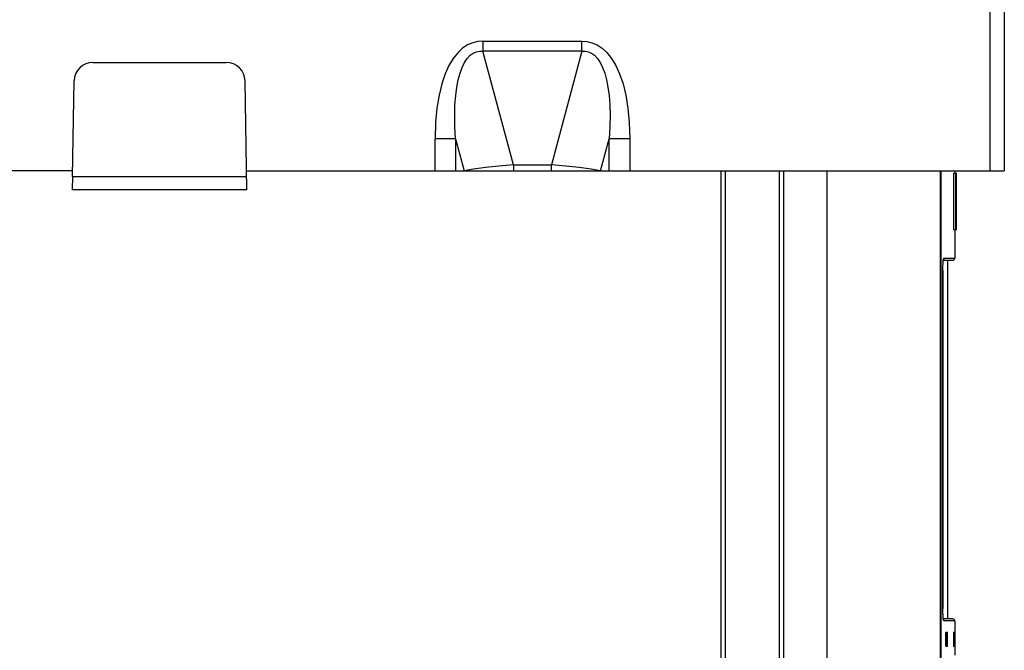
# Model space of a CAD drawing. Extents: x 0 to 594, y 0 to 420.
# Tile 37 of 119: x 293 to 314, y 268 to 282. Entities that reach past the tile are written whole.
import ezdxf

# ---------------------------------------------------------------- set-up
doc = ezdxf.new("R2010")
doc.units = 0
doc.header["$LTSCALE"] = 32.67
doc.layers.get('0').update_dxf_attribs({"linetype": 'CONTINUOUS'})
doc.layers.add('CHAMFERS', color=7, linetype='CONTINUOUS')

msp = doc.modelspace()

# ---------------------------------------------------------------- linework, layer by layer
at = {"color": 7, "linetype": 'CONTINUOUS'}
for p, q in [((313.644, 278.303), (313.644, 297.703)), ((313.944, 297.703), (313.944, 278.303)), ((302.892, 281.054), (302.892, 280.843)), ((302.892, 281.054), (304.995, 281.054)), ((304.995, 280.843), (304.995, 281.054)), ((303.542, 278.43), (302.892, 280.843)), ((304.995, 280.843), (302.892, 280.843)), ((304.995, 280.843), (304.346, 278.43)), ((294.632, 280.603), (297.456, 280.603)), ((294.196, 278.188), (294.232, 280.21)), ((297.896, 277.903), (297.856, 280.21)), ((301.882, 278.303), (301.882, 278.984)), ((302.315, 278.984), (301.882, 278.984)), ((302.315, 278.984), (302.315, 278.303)), ((302.315, 278.984), (302.498, 278.303)), ((305.389, 278.303), (305.573, 278.984)), ((305.573, 278.303), (305.573, 278.984)), ((306.006, 278.984), (305.573, 278.984)), ((306.006, 278.984), (306.006, 278.303)), ((303.542, 278.43), (303.542, 278.303)), ((303.542, 278.43), (304.346, 278.43)), ((304.346, 278.303), (304.346, 278.43)), ((294.198, 278.303), (256.889, 278.303)), ((294.196, 278.188), (294.191, 277.903)), ((294.196, 278.188), (297.891, 278.188)), ((297.889, 278.303), (313.944, 278.303)), ((310.184, 278.303), (310.184, 182.322)), ((312.584, 278.303), (312.584, 182.322)), ((312.606, 253.173), (312.606, 278.303)), ((312.874, 277.059), (312.874, 278.259)), ((312.874, 278.259), (312.933, 278.259)), ((312.894, 278.303), (312.894, 278.259)), ((312.914, 277.059), (312.914, 278.259)), ((312.933, 277.059), (312.933, 278.259)), ((297.896, 277.903), (294.191, 277.903)), ((312.933, 277.059), (312.874, 277.059)), ((312.894, 277.059), (312.894, 276.453)), ((312.664, 276.453), (312.659, 276.433)), ((312.664, 276.453), (312.894, 276.453)), ((312.652, 276.413), (312.854, 276.413)), ((312.659, 276.433), (312.656, 276.43)), ((312.744, 268.813), (312.744, 276.413)), ((312.64, 269.033), (312.64, 276.193)), ((312.64, 276.193), (312.64, 269.033)), ((312.64, 276.193), (312.64, 276.193)), ((312.64, 269.033), (312.64, 269.033)), ((312.854, 268.813), (312.652, 268.813)), ((312.894, 268.773), (312.664, 268.773)), ((312.894, 268.773), (312.894, 268.047)), ((312.704, 268.533), (312.737, 268.533)), ((312.869, 268.533), (312.88, 268.533)), ((312.7, 268.493), (312.7, 268.273)), ((312.72, 268.493), (312.72, 268.273)), ((312.74, 268.493), (312.72, 268.493)), ((312.74, 268.273), (312.74, 268.493)), ((312.868, 268.493), (312.868, 268.273)), ((312.881, 268.493), (312.868, 268.493)), ((312.881, 268.273), (312.881, 268.493)), ((312.737, 268.233), (312.704, 268.233)), ((312.72, 268.273), (312.74, 268.273)), ((312.868, 268.273), (312.881, 268.273)), ((312.88, 268.233), (312.869, 268.233))]:
    msp.add_line(p, q, dxfattribs=at)
for points in [[(302.892, 281.054), (302.787, 281.046), (302.679, 281.02), (302.572, 280.973), (302.466, 280.903), (302.364, 280.809), (302.267, 280.688), (302.176, 280.538), (302.095, 280.358), (302.024, 280.149), (301.965, 279.908), (301.921, 279.635), (301.892, 279.327), (301.882, 278.984)], [(304.995, 281.054), (305.101, 281.046), (305.207, 281.02), (305.315, 280.974), (305.421, 280.904), (305.523, 280.81), (305.62, 280.689), (305.711, 280.539), (305.793, 280.359), (305.864, 280.149), (305.922, 279.908), (305.967, 279.635), (305.996, 279.327), (306.006, 278.984)], [(302.315, 278.984), (302.301, 279.248), (302.298, 279.488), (302.304, 279.706), (302.319, 279.903), (302.342, 280.079), (302.373, 280.237), (302.41, 280.376), (302.454, 280.497), (302.505, 280.601), (302.562, 280.686), (302.625, 280.753), (302.691, 280.801), (302.759, 280.83), (302.827, 280.843), (302.892, 280.843)], [(304.995, 280.843), (305.061, 280.843), (305.128, 280.83), (305.196, 280.801), (305.262, 280.753), (305.325, 280.687), (305.382, 280.601), (305.433, 280.498), (305.477, 280.376), (305.515, 280.237), (305.545, 280.079), (305.568, 279.903), (305.583, 279.706), (305.59, 279.488), (305.586, 279.248), (305.573, 278.984)], [(303.542, 278.43), (303.236, 278.408), (302.951, 278.378), (302.699, 278.343), (302.498, 278.303)], [(305.389, 278.303), (305.189, 278.343), (304.936, 278.378), (304.651, 278.408), (304.346, 278.43)], [(312.64, 276.193), (312.641, 276.273), (312.645, 276.346), (312.65, 276.404), (312.657, 276.441), (312.664, 276.453)], [(312.664, 268.773), (312.657, 268.786), (312.65, 268.823), (312.645, 268.881), (312.641, 268.954), (312.64, 269.033)], [(312.656, 268.796), (312.659, 268.793), (312.664, 268.773)], [(312.704, 268.533), (312.702, 268.528), (312.701, 268.513), (312.7, 268.493)], [(312.72, 268.493), (312.719, 268.513), (312.718, 268.528), (312.717, 268.533)], [(312.74, 268.493), (312.739, 268.513), (312.738, 268.528), (312.737, 268.533)], [(312.869, 268.533), (312.868, 268.528), (312.868, 268.513), (312.868, 268.493)], [(312.881, 268.493), (312.881, 268.513), (312.88, 268.528), (312.88, 268.533)], [(312.7, 268.273), (312.701, 268.253), (312.702, 268.239), (312.704, 268.233)], [(312.717, 268.233), (312.718, 268.238), (312.719, 268.253), (312.72, 268.273)], [(312.737, 268.233), (312.738, 268.239), (312.739, 268.253), (312.74, 268.273)], [(312.868, 268.273), (312.868, 268.253), (312.868, 268.239), (312.869, 268.233)], [(312.88, 268.233), (312.88, 268.239), (312.881, 268.253), (312.881, 268.273)]]:
    msp.add_lwpolyline(points, dxfattribs=at)
for centre, radius, start, end in [((294.632, 280.203), 0.4, 90, 179), ((297.456, 280.203), 0.4, 1, 90), ((312.854, 276.453), 0.04, 270.0001, 360), ((312.854, 268.773), 0.04, 0, 89.9999)]:
    msp.add_arc(centre, radius, start, end, dxfattribs=at)
at = {"layer": 'CHAMFERS', "color": 7, "linetype": 'CONTINUOUS'}
for p, q in [((307.944, 182.322), (307.944, 278.303)), ((308.034, 182.322), (308.034, 278.303)), ((309.174, 278.303), (309.174, 182.322)), ((309.264, 278.303), (309.264, 182.322))]:
    msp.add_line(p, q, dxfattribs=at)

doc.saveas('drawing.dxf')
